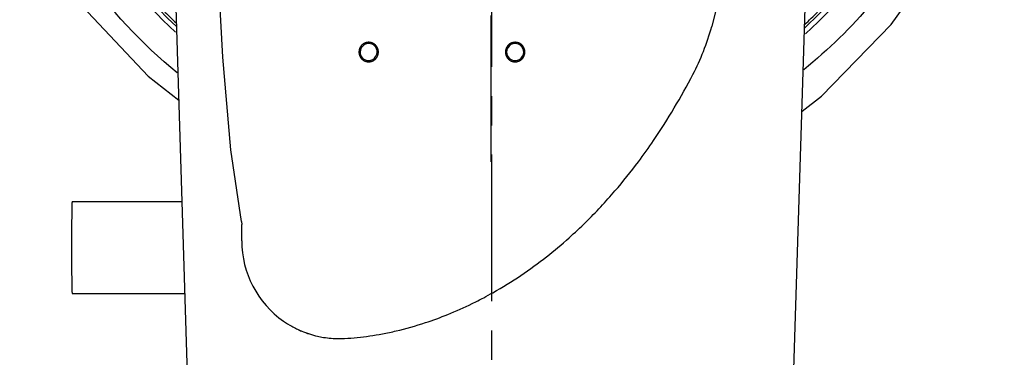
# Model space of a CAD drawing. Header units: millimetres. Extents: x 4086 to 10416, y 123 to 1549.
# Tile 111 of 256: x 7011 to 7062, y 918 to 935. Entities that reach past the tile are written whole.
import ezdxf

# ---------------------------------------------------------------- set-up
doc = ezdxf.new("R2010")
doc.units = ezdxf.units.MM
doc.linetypes.add('CENTER', pattern=[0.6, 0.375, -0.075, 0.075, -0.075])
for name, color, linetype in [('中心线', 7, 'Continuous'), ('外形图', 7, 'Continuous'), ('尺寸标注', 7, 'Continuous')]:
    doc.layers.add(name, color=color, linetype=linetype)
doc.styles.add('思源黑', font='SourceHanSansCN-Normal.ttf')
doc.dimstyles.new('尺寸标注_1_4比例中六', dxfattribs={"dimtxt": 10, "dimasz": 8, "dimexe": 2, "dimexo": 1.5, "dimgap": 1, "dimtad": 1, "dimdec": 1, "dimlfac": 4, "dimdsep": 46, "dimtxsty": '思源黑', "dimcen": 0.09, "dimadec": 0, "dimazin": 0, "dimtp": 0.01, "dimtm": 0.01, "dimtfac": 1, "dimtdec": 1, "dimtofl": 0, "dimtmove": 0, "dimatfit": 3, "dimfxl": 1, "dimtolj": 1, "dimarcsym": 0})

# ---------------------------------------------------------------- blocks, each defined once
blk = doc.blocks.new('*D638')
at = {"layer": 'Defpoints', "color": 0}
for p in [(7256.283, 979.882), (6993.033, 633.257), (6993.033, 567.419)]:
    blk.add_point(p, dxfattribs=at)
at = {"layer": '尺寸标注', "color": 0, "lineweight": -2}
for p, q in [((7256.283, 978.382), (7256.283, 565.419)), ((6993.033, 631.757), (6993.033, 565.419)), ((7248.283, 567.419), (7001.033, 567.419))]:
    blk.add_line(p, q, dxfattribs=at)
at = {"layer": '尺寸标注', "color": 0}
for points in [[(7001.033, 568.752), (7001.033, 566.085), (6993.033, 567.419)], [(7248.283, 566.085), (7248.283, 568.752), (7256.283, 567.419)]]:
    blk.add_solid(points, dxfattribs=at)
at = {"layer": '尺寸标注', "color": 0, "insert": (7124.658, 573.603), "char_height": 10, "attachment_point": 5, "style": '思源黑'}
blk.add_mtext('\\A1;1053', dxfattribs=at)
blk = doc.blocks.new('*D642')
at = {"layer": 'Defpoints', "color": 0}
for p in [(7068.772, 1016.257), (6856.27, 632.507), (6943.654, 632.507)]:
    blk.add_point(p, dxfattribs=at)
at = {"layer": '尺寸标注', "color": 0, "lineweight": -2}
for p, q in [((7067.272, 1016.257), (6854.27, 1016.257)), ((6856.27, 1008.257), (6856.27, 640.507)), ((6942.154, 632.507), (6854.27, 632.507))]:
    blk.add_line(p, q, dxfattribs=at)
at = {"layer": '尺寸标注', "color": 0}
for points in [[(6857.603, 1008.257), (6854.936, 1008.257), (6856.27, 1016.257)], [(6854.936, 640.507), (6857.603, 640.507), (6856.27, 632.507)]]:
    blk.add_solid(points, dxfattribs=at)
at = {"layer": '尺寸标注', "color": 0, "insert": (6850.085, 824.382), "char_height": 10, "attachment_point": 5, "rotation": 90, "style": '思源黑'}
blk.add_mtext('\\A1;1535', dxfattribs=at)

msp = doc.modelspace()

# ---------------------------------------------------------------- linework, layer by layer
at = {"layer": '中心线', "linetype": 'CENTER', "ltscale": 20}
msp.add_line((7035.501, 952.507), (7035.562, 757.501), dxfattribs=at)
at = {"layer": '外形图', "linetype": 'CENTER', "ltscale": 20}
msp.add_line((7035.501, 928.132), (7035.501, 1017.757), dxfattribs=at)
at = {"layer": '外形图', "color": 7, "linetype": 'Continuous'}
for p, q in [((7050.901, 914.511), (7051.749, 941.517)), ((7046.795, 935.078), (7046.79, 935.061)), ((7014.041, 926.107), (7019.66, 926.107)), ((7022.71, 925.083), (7022.726, 924.931)), ((7022.726, 924.092), (7022.726, 924.931)), ((7014.041, 921.407), (7019.804, 921.407)), ((7027.712, 919.092), (7027.99, 919.1))]:
    msp.add_line(p, q, dxfattribs=at)
for points in [[(7011.845, 965.898), (7010.255, 963.172), (7008.686, 959.354), (7007.861, 955.658), (7007.712, 951.977), (7008.259, 948.164), (7009.524, 944.265), (7011.494, 940.359), (7014.28, 936.389), (7017.94, 932.524), (7019.5, 931.299)], [(7021.761, 933.497), (7021.471, 938.821), (7021.24, 944.271)], [(7048.695, 943.495), (7048.228, 941.125), (7047.586, 938.203), (7046.795, 935.078)], [(7019.185, 941.571), (7020.015, 914.505), (7020.298, 886.388), (7019.918, 858.28), (7018.804, 830.051), (7016.892, 801.445)], [(7051.411, 930.739), (7052.416, 931.504), (7055.974, 935.167), (7059.126, 939.563)], [(7022.711, 925.082), (7022.158, 928.76), (7021.761, 933.497)]]:
    msp.add_lwpolyline(points, dxfattribs=at)
for centre, radius, start, end in [((7035.501, 952.507), 23.75, 312.5255, 179.9795), ((7035.501, 952.507), 23.75, 180.0205, 227.2488), ((7035.493, 952.498), 23.613, 224.9863, 226.9684), ((7035.51, 952.498), 23.612, 312.8039, 315.0081), ((7034.733, 938.406), 12.512, 338.3646, 344.4985), ((7029.223, 933.757), 0.438, 180.0056, 269.9944), ((7029.223, 933.757), 0.438, 0.0056, 89.9944), ((7036.723, 933.757), 0.438, 180.0056, 269.9944), ((7036.723, 933.757), 0.438, 0.0056, 89.9944), ((7034.727, 938.395), 12.515, 332.4802, 338.4191), ((7020.419, 945.059), 28.24, 319.3177, 323.2101), ((7022.013, 943.685), 26.136, 314.5251, 319.323), ((7023.112, 942.582), 24.578, 311.7703, 314.5009), ((7023.755, 941.859), 23.611, 308.1194, 311.7757), ((7027.723, 924.084), 4.997, 179.9109, 235.1794), ((7024.555, 940.838), 22.314, 303.9525, 308.122), ((7025.114, 940.008), 21.313, 299.4181, 303.9519), ((7025.666, 939.025), 20.185, 296.0283, 297.9046), ((7025.508, 939.323), 20.523, 297.9024, 299.3991), ((7025.953, 938.427), 19.522, 292.0305, 296.0394), ((7026.289, 937.6), 18.629, 288.2755, 292.027), ((7027.714, 924.079), 4.987, 235.2271, 240.8659), ((7027.706, 924.065), 4.972, 240.8661, 244.0786), ((7027.71, 924.073), 4.981, 244.0793, 245.0747), ((7026.62, 936.585), 17.562, 283.2083, 288.2903), ((7027.715, 924.084), 4.992, 245.0746, 245.6017), ((7027.739, 924.137), 5.051, 245.1233, 245.6101), ((7027.726, 924.109), 5.02, 245.609, 247.3763), ((7027.719, 924.092), 5.001, 245.6017, 246.0052), ((7027.721, 924.098), 5.008, 246.005, 247.3689), ((7027.713, 924.081), 4.989, 247.3805, 257.0617), ((7027.708, 924.069), 4.976, 247.3882, 257.101), ((7027.721, 924.119), 5.028, 257.0703, 260.6911), ((7027.717, 924.109), 5.018, 257.1057, 260.7263), ((7027.713, 924.088), 4.996, 260.7354, 269.9945), ((7027.712, 924.065), 4.973, 260.6947, 270.0149), ((7027.167, 933.648), 14.572, 273.2373, 278.3347), ((7026.999, 934.873), 15.808, 278.2929, 280.6774), ((7026.878, 935.513), 16.459, 280.6792, 283.1866)]:
    msp.add_arc(centre, radius, start, end, dxfattribs=at)
for points, knots in [([(7019.425, 932.692), (7017.599, 934.187), (7014.329, 937.684), (7010.995, 944.023), (7009.518, 951.052), (7010.213, 958.205), (7012.898, 964.853), (7017.222, 970.562), (7022.83, 975.005), (7027.199, 976.95), (7029.461, 977.627)], [0, 0, 0, 0, 1630.610447, 3261.100349, 4890.998189, 6520.64999, 8151.073824, 9781.949372, 11413.00015, 13044.024006, 13044.024006, 13044.024006, 13044.024006]), ([(7019.337, 934.772), (7017.569, 936.384), (7014.5, 940.165), (7011.793, 946.923), (7011.201, 954.185), (7012.785, 961.296), (7016.399, 967.622), (7021.723, 972.595), (7028.274, 975.773), (7033.088, 976.504), (7035.48, 976.507)], [0, 0, 0, 0, 1644.992621, 3289.987431, 4934.983933, 6579.97917, 8224.971708, 9869.961485, 11514.941398, 13159.957548, 13159.957548, 13159.957548, 13159.957548]), ([(7035.528, 976.507), (7037.925, 976.505), (7042.75, 975.772), (7049.312, 972.582), (7054.641, 967.591), (7058.251, 961.244), (7059.819, 954.114), (7059.202, 946.838), (7056.463, 940.076), (7053.37, 936.301), (7051.591, 934.694)], [0, 0, 0, 0, 1547.174864, 3094.317452, 4641.46912, 6188.62324, 7735.779807, 9282.93774, 10830.094333, 12377.248834, 12377.248834, 12377.248834, 12377.248834]), ([(7061.339, 949.383), (7060.742, 946.183), (7058.372, 939.955), (7054.024, 934.914), (7051.506, 932.851)], [0, 0, 0, 0, 1579.624976, 3159.515302, 3159.515302, 3159.515302, 3159.515302]), ([(7029.223, 934.257), (7029.215, 934.256), (7029.199, 934.255), (7029.178, 934.253), (7029.162, 934.251), (7029.152, 934.25), (7029.144, 934.249), (7029.138, 934.249), (7029.133, 934.248), (7029.129, 934.248), (7029.127, 934.248), (7029.126, 934.248), (7029.124, 934.247), (7029.122, 934.247), (7029.119, 934.246), (7029.114, 934.244), (7029.108, 934.242), (7029.1, 934.24), (7029.091, 934.237), (7029.079, 934.234), (7029.067, 934.23), (7029.058, 934.227), (7029.05, 934.225), (7029.044, 934.223), (7029.039, 934.221), (7029.036, 934.22), (7029.034, 934.22), (7029.032, 934.22), (7029.031, 934.219), (7029.029, 934.218), (7029.026, 934.216), (7029.022, 934.214), (7029.016, 934.211), (7029.009, 934.207), (7029, 934.202), (7028.989, 934.197), (7028.978, 934.191), (7028.969, 934.186), (7028.962, 934.182), (7028.957, 934.179), (7028.952, 934.177), (7028.949, 934.175), (7028.948, 934.174), (7028.946, 934.174), (7028.945, 934.173), (7028.943, 934.171), (7028.941, 934.169), (7028.937, 934.166), (7028.932, 934.162), (7028.925, 934.157), (7028.917, 934.15), (7028.908, 934.142), (7028.898, 934.134), (7028.89, 934.128), (7028.884, 934.123), (7028.879, 934.119), (7028.875, 934.115), (7028.872, 934.113), (7028.871, 934.112), (7028.869, 934.111), (7028.868, 934.11), (7028.867, 934.108), (7028.865, 934.105), (7028.862, 934.101), (7028.858, 934.097), (7028.853, 934.09), (7028.846, 934.082), (7028.838, 934.073), (7028.831, 934.064), (7028.824, 934.056), (7028.819, 934.049), (7028.815, 934.045), (7028.812, 934.041), (7028.81, 934.038), (7028.808, 934.036), (7028.807, 934.035), (7028.807, 934.034), (7028.806, 934.032), (7028.804, 934.029), (7028.802, 934.025), (7028.799, 934.019), (7028.795, 934.012), (7028.79, 934.003), (7028.784, 933.992), (7028.779, 933.982), (7028.774, 933.973), (7028.77, 933.965), (7028.767, 933.96), (7028.765, 933.956), (7028.763, 933.952), (7028.762, 933.951), (7028.761, 933.949), (7028.761, 933.948), (7028.76, 933.946), (7028.759, 933.942), (7028.758, 933.938), (7028.756, 933.932), (7028.754, 933.924), (7028.751, 933.914), (7028.747, 933.903), (7028.743, 933.891), (7028.74, 933.881), (7028.738, 933.873), (7028.736, 933.868), (7028.735, 933.863), (7028.734, 933.859), (7028.733, 933.857), (7028.733, 933.856), (7028.733, 933.854), (7028.732, 933.852), (7028.732, 933.849), (7028.731, 933.844), (7028.731, 933.837), (7028.73, 933.829), (7028.729, 933.819), (7028.728, 933.807), (7028.727, 933.794), (7028.726, 933.784), (7028.725, 933.776), (7028.724, 933.77), (7028.724, 933.764), (7028.723, 933.761), (7028.723, 933.759), (7028.723, 933.757), (7028.723, 933.756), (7028.723, 933.754), (7028.724, 933.75), (7028.724, 933.745), (7028.725, 933.739), (7028.725, 933.731), (7028.726, 933.721), (7028.728, 933.709), (7028.729, 933.696), (7028.73, 933.686), (7028.731, 933.678), (7028.731, 933.672), (7028.732, 933.667), (7028.732, 933.664), (7028.732, 933.662), (7028.732, 933.66), (7028.733, 933.659), (7028.733, 933.657), (7028.734, 933.653), (7028.736, 933.648), (7028.738, 933.643), (7028.74, 933.635), (7028.743, 933.625), (7028.746, 933.613), (7028.75, 933.602), (7028.753, 933.592), (7028.755, 933.584), (7028.757, 933.578), (7028.759, 933.573), (7028.76, 933.57), (7028.76, 933.568), (7028.761, 933.567), (7028.761, 933.565), (7028.762, 933.563), (7028.764, 933.56), (7028.766, 933.556), (7028.769, 933.55), (7028.773, 933.543), (7028.778, 933.534), (7028.783, 933.524), (7028.789, 933.513), (7028.794, 933.504), (7028.798, 933.497), (7028.801, 933.491), (7028.803, 933.487), (7028.805, 933.484), (7028.806, 933.482), (7028.806, 933.48), (7028.807, 933.479), (7028.809, 933.478), (7028.811, 933.475), (7028.814, 933.471), (7028.818, 933.466), (7028.823, 933.46), (7028.83, 933.452), (7028.838, 933.442), (7028.846, 933.432), (7028.852, 933.424), (7028.858, 933.418), (7028.861, 933.413), (7028.865, 933.409), (7028.867, 933.406), (7028.868, 933.405), (7028.869, 933.404), (7028.87, 933.403), (7028.872, 933.401), (7028.875, 933.399), (7028.879, 933.396), (7028.883, 933.392), (7028.89, 933.387), (7028.898, 933.38), (7028.907, 933.373), (7028.916, 933.365), (7028.924, 933.358), (7028.931, 933.353), (7028.935, 933.349), (7028.939, 933.346), (7028.942, 933.344), (7028.944, 933.343), (7028.945, 933.342), (7028.946, 933.341), (7028.948, 933.34), (7028.951, 933.338), (7028.955, 933.336), (7028.961, 933.333), (7028.968, 933.329), (7028.977, 933.324), (7028.988, 933.319), (7028.998, 933.313), (7029.007, 933.308), (7029.015, 933.304), (7029.02, 933.301), (7029.024, 933.299), (7029.028, 933.297), (7029.029, 933.296), (7029.031, 933.295), (7029.032, 933.295), (7029.034, 933.294), (7029.038, 933.293), (7029.042, 933.292), (7029.048, 933.29), (7029.056, 933.288), (7029.066, 933.285), (7029.077, 933.281), (7029.089, 933.278), (7029.099, 933.275), (7029.107, 933.272), (7029.112, 933.271), (7029.117, 933.269), (7029.121, 933.268), (7029.123, 933.267), (7029.124, 933.267), (7029.126, 933.267), (7029.128, 933.267), (7029.131, 933.266), (7029.136, 933.266), (7029.143, 933.265), (7029.151, 933.264), (7029.161, 933.263), (7029.178, 933.262), (7029.198, 933.26), (7029.215, 933.258), (7029.223, 933.257)], [0, 0, 0, 0, 4782.095784, 9564.191567, 11955.239459, 14346.287351, 15541.811297, 16737.335243, 17932.859189, 18530.621162, 18829.502148, 19128.383135, 19427.264121, 19726.145108, 20323.907081, 21519.431027, 22714.954973, 23910.478919, 26301.52681, 28692.574702, 31083.622594, 33474.670486, 34670.194432, 35865.718378, 37061.242324, 37659.004297, 37957.885283, 38256.76627, 38555.647256, 38854.528243, 39452.290216, 40647.814162, 41843.338108, 43038.862054, 45429.909945, 47820.957837, 50212.005729, 52603.053621, 53798.577567, 54994.101513, 56189.625459, 56787.387432, 57086.268418, 57385.149405, 57684.030391, 57982.911378, 58580.673351, 59776.197297, 60971.721242, 62167.245188, 64558.29308, 66949.340972, 69340.388864, 71731.436756, 72926.960702, 74122.484648, 75318.008594, 75915.770567, 76214.651553, 76513.53254, 76812.413526, 77111.294513, 77709.056486, 78904.580431, 80100.104377, 81295.628323, 83686.676215, 86077.724107, 88468.771999, 90859.819891, 92055.343837, 93250.867783, 94446.391729, 95044.153702, 95343.034688, 95641.915674, 95940.796661, 96239.677647, 96837.43962, 98032.963566, 99228.487512, 100424.011458, 102815.05935, 105206.107242, 107597.155134, 109988.203026, 111183.726972, 112379.250918, 113574.774863, 114172.536836, 114471.417823, 114770.298809, 115069.179796, 115368.060782, 115965.822755, 117161.346701, 118356.870647, 119552.394593, 121943.442485, 124334.490377, 126725.538269, 129116.586161, 130312.110107, 131507.634052, 132703.157998, 133300.919971, 133599.800958, 133898.681944, 134197.562931, 134496.443917, 135094.20589, 136289.729836, 137485.253782, 138680.777728, 141071.82562, 143462.873512, 145853.921404, 148244.969295, 149440.493241, 150636.017187, 151831.541133, 152429.303106, 152728.184093, 153027.065079, 153325.946066, 153624.827052, 154222.589025, 155418.112971, 156613.636917, 157809.160863, 160200.208755, 162591.256647, 164982.304539, 167373.35243, 168568.876376, 169764.400322, 170959.924268, 171557.686241, 171856.567228, 172155.448214, 172454.329201, 172753.210187, 173350.97216, 174546.496106, 175742.020052, 176937.543998, 179328.59189, 181719.639782, 184110.687673, 186501.735565, 187697.259511, 188892.783457, 190088.307403, 190686.069376, 190984.950363, 191283.831349, 191582.712335, 191881.593322, 192479.355295, 193674.879241, 194870.403187, 196065.927133, 198456.975025, 200848.022916, 203239.070808, 205630.1187, 206825.642646, 208021.166592, 209216.690538, 209814.452511, 210113.333497, 210412.214484, 210711.09547, 211009.976457, 211607.73843, 212803.262376, 213998.786322, 215194.310268, 217585.358159, 219976.406051, 222367.453943, 224758.501835, 225954.025781, 227149.549727, 228345.073673, 228942.835646, 229241.716632, 229540.597619, 229839.478605, 230138.359592, 230736.121565, 231931.645511, 233127.169457, 234322.693403, 236713.741294, 239104.789186, 241495.837078, 243886.88497, 245082.408916, 246277.932862, 247473.456808, 248071.218781, 248370.099767, 248668.980754, 248967.86174, 249266.742727, 249864.5047, 251060.028646, 252255.552591, 253451.076537, 255842.124429, 258233.172321, 260624.220213, 263015.268105, 264210.792051, 265406.315997, 266601.839943, 267199.601916, 267498.482902, 267797.363889, 268096.244875, 268395.125862, 268992.887835, 270188.41178, 271383.935726, 272579.459672, 274970.507564, 277361.555456, 279752.603348, 282143.65124, 283339.175186, 284534.699132, 285730.223078, 286327.985051, 286626.866037, 286925.747023, 287224.62801, 287523.508996, 288121.270969, 289316.794915, 290512.318861, 291707.842807, 294098.890699, 296489.938591, 301272.034375, 306054.130158, 306054.130158, 306054.130158, 306054.130158]), ([(7029.223, 933.257), (7029.231, 933.258), (7029.247, 933.26), (7029.267, 933.262), (7029.284, 933.263), (7029.294, 933.264), (7029.302, 933.265), (7029.308, 933.265), (7029.313, 933.266), (7029.316, 933.266), (7029.318, 933.267), (7029.32, 933.267), (7029.321, 933.267), (7029.323, 933.268), (7029.327, 933.269), (7029.332, 933.27), (7029.337, 933.272), (7029.345, 933.274), (7029.355, 933.277), (7029.367, 933.281), (7029.378, 933.284), (7029.388, 933.287), (7029.396, 933.29), (7029.402, 933.291), (7029.407, 933.293), (7029.41, 933.294), (7029.412, 933.294), (7029.413, 933.295), (7029.415, 933.296), (7029.417, 933.297), (7029.42, 933.298), (7029.424, 933.301), (7029.43, 933.303), (7029.437, 933.307), (7029.446, 933.312), (7029.456, 933.318), (7029.467, 933.324), (7029.476, 933.328), (7029.483, 933.332), (7029.489, 933.335), (7029.493, 933.337), (7029.496, 933.339), (7029.498, 933.34), (7029.5, 933.341), (7029.501, 933.342), (7029.502, 933.343), (7029.505, 933.345), (7029.509, 933.349), (7029.514, 933.352), (7029.52, 933.358), (7029.528, 933.364), (7029.538, 933.372), (7029.548, 933.38), (7029.556, 933.387), (7029.562, 933.392), (7029.567, 933.396), (7029.571, 933.399), (7029.574, 933.401), (7029.575, 933.403), (7029.576, 933.404), (7029.577, 933.405), (7029.579, 933.406), (7029.581, 933.409), (7029.584, 933.413), (7029.588, 933.418), (7029.593, 933.424), (7029.6, 933.432), (7029.607, 933.441), (7029.615, 933.451), (7029.622, 933.459), (7029.627, 933.465), (7029.631, 933.47), (7029.634, 933.474), (7029.636, 933.476), (7029.637, 933.478), (7029.638, 933.479), (7029.639, 933.48), (7029.64, 933.482), (7029.642, 933.485), (7029.644, 933.49), (7029.647, 933.495), (7029.651, 933.502), (7029.656, 933.511), (7029.661, 933.522), (7029.667, 933.533), (7029.672, 933.542), (7029.676, 933.549), (7029.679, 933.554), (7029.681, 933.559), (7029.683, 933.562), (7029.684, 933.564), (7029.685, 933.565), (7029.685, 933.566), (7029.686, 933.568), (7029.687, 933.572), (7029.688, 933.577), (7029.69, 933.583), (7029.692, 933.59), (7029.695, 933.6), (7029.699, 933.612), (7029.702, 933.623), (7029.705, 933.633), (7029.708, 933.641), (7029.709, 933.647), (7029.711, 933.652), (7029.712, 933.655), (7029.713, 933.657), (7029.713, 933.658), (7029.713, 933.66), (7029.713, 933.662), (7029.714, 933.666), (7029.714, 933.671), (7029.715, 933.677), (7029.716, 933.685), (7029.717, 933.695), (7029.718, 933.708), (7029.719, 933.72), (7029.72, 933.73), (7029.721, 933.739), (7029.722, 933.745), (7029.722, 933.75), (7029.723, 933.754), (7029.723, 933.756), (7029.723, 933.757), (7029.723, 933.759), (7029.723, 933.761), (7029.722, 933.764), (7029.722, 933.769), (7029.721, 933.775), (7029.72, 933.783), (7029.719, 933.794), (7029.718, 933.806), (7029.717, 933.818), (7029.716, 933.828), (7029.715, 933.836), (7029.715, 933.842), (7029.714, 933.847), (7029.714, 933.851), (7029.713, 933.853), (7029.713, 933.854), (7029.713, 933.856), (7029.712, 933.858), (7029.711, 933.861), (7029.71, 933.866), (7029.708, 933.872), (7029.706, 933.88), (7029.703, 933.889), (7029.699, 933.901), (7029.696, 933.913), (7029.693, 933.922), (7029.69, 933.93), (7029.689, 933.936), (7029.687, 933.941), (7029.686, 933.944), (7029.686, 933.946), (7029.685, 933.948), (7029.684, 933.949), (7029.683, 933.951), (7029.682, 933.954), (7029.679, 933.958), (7029.677, 933.964), (7029.673, 933.971), (7029.668, 933.98), (7029.662, 933.991), (7029.656, 934.002), (7029.652, 934.011), (7029.648, 934.018), (7029.645, 934.023), (7029.643, 934.028), (7029.641, 934.031), (7029.64, 934.032), (7029.639, 934.034), (7029.638, 934.035), (7029.637, 934.037), (7029.635, 934.039), (7029.631, 934.043), (7029.628, 934.048), (7029.622, 934.055), (7029.616, 934.063), (7029.608, 934.072), (7029.6, 934.082), (7029.593, 934.09), (7029.588, 934.096), (7029.584, 934.101), (7029.581, 934.105), (7029.579, 934.108), (7029.577, 934.109), (7029.576, 934.111), (7029.575, 934.112), (7029.574, 934.113), (7029.571, 934.115), (7029.567, 934.118), (7029.562, 934.122), (7029.556, 934.127), (7029.548, 934.134), (7029.539, 934.142), (7029.529, 934.149), (7029.521, 934.156), (7029.515, 934.161), (7029.51, 934.165), (7029.507, 934.168), (7029.504, 934.17), (7029.502, 934.172), (7029.501, 934.173), (7029.5, 934.173), (7029.498, 934.174), (7029.495, 934.176), (7029.49, 934.178), (7029.485, 934.181), (7029.478, 934.185), (7029.469, 934.19), (7029.458, 934.196), (7029.447, 934.201), (7029.438, 934.206), (7029.431, 934.21), (7029.426, 934.213), (7029.421, 934.215), (7029.418, 934.217), (7029.416, 934.218), (7029.415, 934.219), (7029.414, 934.219), (7029.412, 934.22), (7029.408, 934.221), (7029.403, 934.222), (7029.398, 934.224), (7029.39, 934.226), (7029.38, 934.229), (7029.368, 934.233), (7029.357, 934.237), (7029.347, 934.24), (7029.339, 934.242), (7029.333, 934.244), (7029.328, 934.245), (7029.325, 934.246), (7029.323, 934.247), (7029.322, 934.247), (7029.32, 934.247), (7029.318, 934.248), (7029.314, 934.248), (7029.309, 934.249), (7029.303, 934.249), (7029.295, 934.25), (7029.285, 934.251), (7029.268, 934.253), (7029.248, 934.255), (7029.231, 934.256), (7029.223, 934.257)], [0, 0, 0, 0, 4760.080972, 9520.161944, 11900.20243, 14280.242916, 15470.263159, 16660.283402, 17850.303645, 18445.313766, 18742.818827, 19040.323888, 19337.828948, 19635.334009, 20230.344131, 21420.364373, 22610.384616, 23800.404859, 26180.445345, 28560.485831, 30940.526317, 33320.566803, 34510.587046, 35700.607289, 36890.627532, 37485.637654, 37783.142714, 38080.647775, 38378.152836, 38675.657897, 39270.668018, 40460.688261, 41650.708504, 42840.728747, 45220.769233, 47600.809719, 49980.850205, 52360.890691, 53550.910934, 54740.931177, 55930.95142, 56525.961541, 56823.466602, 57120.971663, 57418.476723, 57715.981784, 58310.991906, 59501.012149, 60691.032392, 61881.052634, 64261.09312, 66641.133606, 69021.174092, 71401.214578, 72591.234821, 73781.255064, 74971.275307, 75566.285429, 75863.790489, 76161.29555, 76458.800611, 76756.305672, 77351.315793, 78541.336036, 79731.356279, 80921.376522, 83301.417008, 85681.457494, 88061.49798, 90441.538466, 91631.558709, 92821.578952, 94011.599195, 94606.609316, 94904.114377, 95201.619438, 95499.124498, 95796.629559, 96391.639681, 97581.659924, 98771.680167, 99961.70041, 102341.740896, 104721.781381, 107101.821867, 109481.862353, 110671.882596, 111861.902839, 113051.923082, 113646.933204, 113944.438264, 114241.943325, 114539.448386, 114836.953447, 115431.963568, 116621.983811, 117812.004054, 119002.024297, 121382.064783, 123762.105269, 126142.145755, 128522.186241, 129712.206484, 130902.226727, 132092.24697, 132687.257091, 132984.762152, 133282.267213, 133579.772273, 133877.277334, 134472.287456, 135662.307699, 136852.327942, 138042.348185, 140422.388671, 142802.429157, 145182.469642, 147562.510128, 148752.530371, 149942.550614, 151132.570857, 151727.580979, 152025.08604, 152322.5911, 152620.096161, 152917.601222, 153512.611343, 154702.631586, 155892.651829, 157082.672072, 159462.712558, 161842.753044, 164222.79353, 166602.834016, 167792.854259, 168982.874502, 170172.894745, 170767.904866, 171065.409927, 171362.914988, 171660.420049, 171957.925109, 172552.935231, 173742.955474, 174932.975717, 176122.99596, 178503.036446, 180883.076932, 183263.117418, 185643.157903, 186833.178146, 188023.198389, 189213.218632, 189808.228754, 190105.733815, 190403.238875, 190700.743936, 190998.248997, 191593.259118, 192783.279361, 193973.299604, 195163.319847, 197543.360333, 199923.400819, 202303.441305, 204683.481791, 205873.502034, 207063.522277, 208253.54252, 208848.552641, 209146.057702, 209443.562763, 209741.067824, 210038.572884, 210633.583006, 211823.603249, 213013.623492, 214203.643735, 216583.684221, 218963.724707, 221343.765193, 223723.805679, 224913.825922, 226103.846164, 227293.866407, 227888.876529, 228186.38159, 228483.88665, 228781.391711, 229078.896772, 229673.906893, 230863.927136, 232053.947379, 233243.967622, 235624.008108, 238004.048594, 240384.08908, 242764.129566, 243954.149809, 245144.170052, 246334.190295, 246929.200416, 247226.705477, 247524.210538, 247821.715599, 248119.220659, 248714.230781, 249904.251024, 251094.271267, 252284.29151, 254664.331996, 257044.372482, 259424.412968, 261804.453454, 262994.473697, 264184.49394, 265374.514183, 265969.524304, 266267.029365, 266564.534426, 266862.039486, 267159.544547, 267754.554668, 268944.574911, 270134.595154, 271324.615397, 273704.655883, 276084.696369, 278464.736855, 280844.777341, 282034.797584, 283224.817827, 284414.83807, 285009.848192, 285307.353252, 285604.858313, 285902.363374, 286199.868435, 286794.878556, 287984.898799, 289174.919042, 290364.939285, 292744.979771, 295125.020257, 299885.101229, 304645.182201, 304645.182201, 304645.182201, 304645.182201]), ([(7036.723, 934.257), (7036.715, 934.256), (7036.699, 934.255), (7036.678, 934.253), (7036.662, 934.251), (7036.652, 934.25), (7036.644, 934.249), (7036.638, 934.249), (7036.633, 934.248), (7036.629, 934.248), (7036.627, 934.248), (7036.626, 934.248), (7036.624, 934.247), (7036.622, 934.247), (7036.619, 934.246), (7036.614, 934.244), (7036.608, 934.242), (7036.6, 934.24), (7036.591, 934.237), (7036.579, 934.234), (7036.567, 934.23), (7036.558, 934.227), (7036.55, 934.225), (7036.544, 934.223), (7036.539, 934.221), (7036.536, 934.22), (7036.534, 934.22), (7036.532, 934.22), (7036.531, 934.219), (7036.529, 934.218), (7036.526, 934.216), (7036.522, 934.214), (7036.516, 934.211), (7036.509, 934.207), (7036.5, 934.202), (7036.489, 934.197), (7036.478, 934.191), (7036.469, 934.186), (7036.462, 934.182), (7036.457, 934.179), (7036.452, 934.177), (7036.449, 934.175), (7036.448, 934.174), (7036.446, 934.174), (7036.445, 934.173), (7036.443, 934.171), (7036.441, 934.169), (7036.437, 934.166), (7036.432, 934.162), (7036.425, 934.157), (7036.417, 934.15), (7036.408, 934.142), (7036.398, 934.134), (7036.39, 934.128), (7036.384, 934.123), (7036.379, 934.119), (7036.375, 934.115), (7036.372, 934.113), (7036.371, 934.112), (7036.369, 934.111), (7036.368, 934.11), (7036.367, 934.108), (7036.365, 934.105), (7036.362, 934.101), (7036.358, 934.097), (7036.353, 934.09), (7036.346, 934.082), (7036.338, 934.073), (7036.331, 934.064), (7036.324, 934.056), (7036.319, 934.049), (7036.315, 934.045), (7036.312, 934.041), (7036.31, 934.038), (7036.308, 934.036), (7036.307, 934.035), (7036.307, 934.034), (7036.306, 934.032), (7036.304, 934.029), (7036.302, 934.025), (7036.299, 934.019), (7036.295, 934.012), (7036.29, 934.003), (7036.284, 933.992), (7036.279, 933.982), (7036.274, 933.973), (7036.27, 933.965), (7036.267, 933.96), (7036.265, 933.956), (7036.263, 933.952), (7036.262, 933.951), (7036.261, 933.949), (7036.261, 933.948), (7036.26, 933.946), (7036.259, 933.942), (7036.258, 933.938), (7036.256, 933.932), (7036.254, 933.924), (7036.251, 933.914), (7036.247, 933.903), (7036.243, 933.891), (7036.24, 933.881), (7036.238, 933.873), (7036.236, 933.868), (7036.235, 933.863), (7036.234, 933.859), (7036.233, 933.857), (7036.233, 933.856), (7036.233, 933.854), (7036.232, 933.852), (7036.232, 933.849), (7036.231, 933.844), (7036.231, 933.837), (7036.23, 933.829), (7036.229, 933.819), (7036.228, 933.807), (7036.227, 933.794), (7036.226, 933.784), (7036.225, 933.776), (7036.224, 933.77), (7036.224, 933.764), (7036.223, 933.761), (7036.223, 933.759), (7036.223, 933.757), (7036.223, 933.756), (7036.223, 933.754), (7036.224, 933.75), (7036.224, 933.745), (7036.225, 933.739), (7036.225, 933.731), (7036.226, 933.721), (7036.228, 933.709), (7036.229, 933.696), (7036.23, 933.686), (7036.231, 933.678), (7036.231, 933.672), (7036.232, 933.667), (7036.232, 933.664), (7036.232, 933.662), (7036.232, 933.66), (7036.233, 933.659), (7036.233, 933.657), (7036.234, 933.653), (7036.236, 933.648), (7036.238, 933.643), (7036.24, 933.635), (7036.243, 933.625), (7036.246, 933.613), (7036.25, 933.602), (7036.253, 933.592), (7036.255, 933.584), (7036.257, 933.578), (7036.259, 933.573), (7036.26, 933.57), (7036.26, 933.568), (7036.26, 933.567), (7036.261, 933.565), (7036.262, 933.563), (7036.264, 933.56), (7036.266, 933.556), (7036.269, 933.55), (7036.273, 933.543), (7036.278, 933.534), (7036.283, 933.524), (7036.289, 933.513), (7036.294, 933.504), (7036.298, 933.497), (7036.301, 933.491), (7036.303, 933.487), (7036.305, 933.484), (7036.306, 933.482), (7036.306, 933.48), (7036.307, 933.479), (7036.309, 933.478), (7036.311, 933.475), (7036.314, 933.471), (7036.318, 933.466), (7036.323, 933.46), (7036.33, 933.452), (7036.338, 933.442), (7036.346, 933.432), (7036.352, 933.424), (7036.358, 933.418), (7036.361, 933.413), (7036.365, 933.409), (7036.367, 933.406), (7036.368, 933.405), (7036.369, 933.404), (7036.37, 933.403), (7036.372, 933.401), (7036.375, 933.399), (7036.379, 933.396), (7036.383, 933.392), (7036.39, 933.387), (7036.398, 933.38), (7036.407, 933.373), (7036.416, 933.365), (7036.424, 933.358), (7036.431, 933.353), (7036.435, 933.349), (7036.439, 933.346), (7036.442, 933.344), (7036.444, 933.343), (7036.445, 933.342), (7036.446, 933.341), (7036.448, 933.34), (7036.451, 933.338), (7036.455, 933.336), (7036.461, 933.333), (7036.468, 933.329), (7036.477, 933.324), (7036.488, 933.319), (7036.498, 933.313), (7036.507, 933.308), (7036.515, 933.304), (7036.52, 933.301), (7036.524, 933.299), (7036.528, 933.297), (7036.529, 933.296), (7036.531, 933.295), (7036.532, 933.295), (7036.534, 933.294), (7036.538, 933.293), (7036.542, 933.292), (7036.548, 933.29), (7036.556, 933.288), (7036.566, 933.285), (7036.577, 933.281), (7036.589, 933.278), (7036.599, 933.275), (7036.607, 933.272), (7036.612, 933.271), (7036.617, 933.269), (7036.621, 933.268), (7036.623, 933.267), (7036.624, 933.267), (7036.626, 933.267), (7036.628, 933.267), (7036.631, 933.266), (7036.636, 933.266), (7036.643, 933.265), (7036.651, 933.264), (7036.661, 933.263), (7036.678, 933.262), (7036.698, 933.26), (7036.715, 933.258), (7036.723, 933.257)], [0, 0, 0, 0, 4674.216566, 9348.433131, 11685.541414, 14022.649697, 15191.203839, 16359.75798, 17528.312122, 18112.589192, 18404.727728, 18696.866263, 18989.004798, 19281.143334, 19865.420404, 21033.974546, 22202.528687, 23371.082829, 25708.191112, 28045.299394, 30382.407677, 32719.51596, 33888.070102, 35056.624243, 36225.178384, 36809.455455, 37101.593991, 37393.732526, 37685.871061, 37978.009597, 38562.286667, 39730.840809, 40899.39495, 42067.949092, 44405.057375, 46742.165657, 49079.27394, 51416.382223, 52584.936365, 53753.490506, 54922.044647, 55506.321718, 55798.460254, 56090.598789, 56382.737324, 56674.87586, 57259.15293, 58427.707072, 59596.261213, 60764.815355, 63101.923637, 65439.03192, 67776.140203, 70113.248486, 71281.802628, 72450.356769, 73618.91091, 74203.187981, 74495.326516, 74787.465052, 75079.603587, 75371.742123, 75956.019193, 77124.573335, 78293.127476, 79461.681618, 81798.7899, 84135.898183, 86473.006466, 88810.114749, 89978.66889, 91147.223032, 92315.777173, 92900.054244, 93192.192779, 93484.331315, 93776.46985, 94068.608386, 94652.885456, 95821.439598, 96989.993739, 98158.547881, 100495.656163, 102832.764446, 105169.872729, 107506.981012, 108675.535153, 109844.089295, 111012.643436, 111596.920507, 111889.059042, 112181.197578, 112473.336113, 112765.474648, 113349.751719, 114518.305861, 115686.860002, 116855.414143, 119192.522426, 121529.630709, 123866.738992, 126203.847275, 127372.401416, 128540.955558, 129709.509699, 130293.78677, 130585.925305, 130878.063841, 131170.202376, 131462.340911, 132046.617982, 133215.172124, 134383.726265, 135552.280406, 137889.388689, 140226.496972, 142563.605255, 144900.713538, 146069.267679, 147237.821821, 148406.375962, 148990.653033, 149282.791568, 149574.930104, 149867.068639, 150159.207174, 150743.484245, 151912.038387, 153080.592528, 154249.146669, 156586.254952, 158923.363235, 161260.471518, 163597.579801, 164766.133942, 165934.688084, 167103.242225, 167687.519296, 167979.657831, 168271.796367, 168563.934902, 168856.073437, 169440.350508, 170608.904649, 171777.458791, 172946.012932, 175283.121215, 177620.229498, 179957.337781, 182294.446064, 183463.000205, 184631.554347, 185800.108488, 186384.385559, 186676.524094, 186968.66263, 187260.801165, 187552.9397, 188137.216771, 189305.770912, 190474.325054, 191642.879195, 193979.987478, 196317.095761, 198654.204044, 200991.312327, 202159.866468, 203328.42061, 204496.974751, 205081.251822, 205373.390357, 205665.528893, 205957.667428, 206249.805963, 206834.083034, 208002.637175, 209171.191317, 210339.745458, 212676.853741, 215013.962024, 217351.070307, 219688.17859, 220856.732731, 222025.286873, 223193.841014, 223778.118085, 224070.25662, 224362.395155, 224654.533691, 224946.672226, 225530.949297, 226699.503438, 227868.05758, 229036.611721, 231373.720004, 233710.828287, 236047.93657, 238385.044853, 239553.598994, 240722.153136, 241890.707277, 242474.984348, 242767.122883, 243059.261418, 243351.399954, 243643.538489, 244227.81556, 245396.369701, 246564.923843, 247733.477984, 250070.586267, 252407.69455, 254744.802833, 257081.911116, 258250.465257, 259419.019399, 260587.57354, 261171.850611, 261463.989146, 261756.127681, 262048.266217, 262340.404752, 262924.681823, 264093.235964, 265261.790106, 266430.344247, 268767.45253, 271104.560813, 273441.669096, 275778.777379, 276947.33152, 278115.885661, 279284.439803, 279868.716874, 280160.855409, 280452.993944, 280745.13248, 281037.271015, 281621.548086, 282790.102227, 283958.656369, 285127.21051, 287464.318793, 289801.427076, 294475.643642, 299149.860207, 299149.860207, 299149.860207, 299149.860207]), ([(7036.723, 933.257), (7036.731, 933.258), (7036.747, 933.26), (7036.767, 933.262), (7036.784, 933.263), (7036.794, 933.264), (7036.802, 933.265), (7036.808, 933.265), (7036.813, 933.266), (7036.816, 933.266), (7036.818, 933.267), (7036.82, 933.267), (7036.821, 933.267), (7036.823, 933.268), (7036.827, 933.269), (7036.832, 933.27), (7036.837, 933.272), (7036.845, 933.274), (7036.855, 933.277), (7036.867, 933.281), (7036.878, 933.284), (7036.888, 933.287), (7036.896, 933.29), (7036.902, 933.291), (7036.907, 933.293), (7036.91, 933.294), (7036.912, 933.294), (7036.913, 933.295), (7036.915, 933.296), (7036.917, 933.297), (7036.92, 933.298), (7036.924, 933.301), (7036.93, 933.303), (7036.937, 933.307), (7036.946, 933.312), (7036.956, 933.318), (7036.967, 933.324), (7036.976, 933.328), (7036.983, 933.332), (7036.989, 933.335), (7036.993, 933.337), (7036.996, 933.339), (7036.998, 933.34), (7037, 933.341), (7037.001, 933.342), (7037.002, 933.343), (7037.005, 933.345), (7037.009, 933.349), (7037.014, 933.352), (7037.02, 933.358), (7037.028, 933.364), (7037.038, 933.372), (7037.048, 933.38), (7037.056, 933.387), (7037.062, 933.392), (7037.067, 933.396), (7037.071, 933.399), (7037.074, 933.401), (7037.075, 933.403), (7037.076, 933.404), (7037.077, 933.405), (7037.079, 933.406), (7037.081, 933.409), (7037.084, 933.413), (7037.088, 933.418), (7037.093, 933.424), (7037.1, 933.432), (7037.107, 933.441), (7037.115, 933.451), (7037.122, 933.459), (7037.127, 933.465), (7037.131, 933.47), (7037.134, 933.474), (7037.136, 933.476), (7037.137, 933.478), (7037.138, 933.479), (7037.139, 933.48), (7037.14, 933.482), (7037.142, 933.485), (7037.144, 933.49), (7037.147, 933.495), (7037.151, 933.502), (7037.156, 933.511), (7037.161, 933.522), (7037.167, 933.533), (7037.172, 933.542), (7037.176, 933.549), (7037.179, 933.554), (7037.181, 933.559), (7037.183, 933.562), (7037.184, 933.564), (7037.185, 933.565), (7037.185, 933.566), (7037.186, 933.568), (7037.187, 933.572), (7037.188, 933.577), (7037.19, 933.583), (7037.192, 933.59), (7037.195, 933.6), (7037.199, 933.612), (7037.202, 933.623), (7037.205, 933.633), (7037.208, 933.641), (7037.209, 933.647), (7037.211, 933.652), (7037.212, 933.655), (7037.213, 933.657), (7037.213, 933.658), (7037.213, 933.66), (7037.213, 933.662), (7037.214, 933.666), (7037.214, 933.671), (7037.215, 933.677), (7037.216, 933.685), (7037.217, 933.695), (7037.218, 933.708), (7037.219, 933.72), (7037.22, 933.73), (7037.221, 933.739), (7037.222, 933.745), (7037.222, 933.75), (7037.223, 933.754), (7037.223, 933.756), (7037.223, 933.757), (7037.223, 933.759), (7037.223, 933.761), (7037.222, 933.764), (7037.222, 933.769), (7037.221, 933.775), (7037.22, 933.783), (7037.219, 933.794), (7037.218, 933.806), (7037.217, 933.818), (7037.216, 933.828), (7037.215, 933.836), (7037.215, 933.842), (7037.214, 933.847), (7037.214, 933.851), (7037.213, 933.853), (7037.213, 933.854), (7037.213, 933.856), (7037.212, 933.858), (7037.211, 933.861), (7037.21, 933.866), (7037.208, 933.872), (7037.206, 933.88), (7037.203, 933.889), (7037.199, 933.901), (7037.196, 933.913), (7037.193, 933.922), (7037.19, 933.93), (7037.189, 933.936), (7037.187, 933.941), (7037.186, 933.944), (7037.186, 933.946), (7037.185, 933.948), (7037.184, 933.949), (7037.183, 933.951), (7037.182, 933.954), (7037.179, 933.958), (7037.177, 933.964), (7037.173, 933.971), (7037.168, 933.98), (7037.162, 933.991), (7037.156, 934.002), (7037.152, 934.011), (7037.148, 934.018), (7037.145, 934.023), (7037.143, 934.028), (7037.141, 934.031), (7037.14, 934.032), (7037.139, 934.034), (7037.138, 934.035), (7037.137, 934.037), (7037.135, 934.039), (7037.131, 934.043), (7037.128, 934.048), (7037.122, 934.055), (7037.116, 934.063), (7037.108, 934.072), (7037.1, 934.082), (7037.093, 934.09), (7037.088, 934.096), (7037.084, 934.101), (7037.081, 934.105), (7037.079, 934.108), (7037.077, 934.109), (7037.076, 934.111), (7037.075, 934.112), (7037.074, 934.113), (7037.071, 934.115), (7037.067, 934.118), (7037.062, 934.122), (7037.056, 934.127), (7037.048, 934.134), (7037.039, 934.142), (7037.029, 934.149), (7037.021, 934.156), (7037.015, 934.161), (7037.01, 934.165), (7037.006, 934.168), (7037.004, 934.17), (7037.002, 934.172), (7037.001, 934.173), (7037, 934.173), (7036.998, 934.174), (7036.995, 934.176), (7036.99, 934.178), (7036.985, 934.181), (7036.978, 934.185), (7036.969, 934.19), (7036.958, 934.196), (7036.947, 934.201), (7036.938, 934.206), (7036.931, 934.21), (7036.926, 934.213), (7036.921, 934.215), (7036.918, 934.217), (7036.916, 934.218), (7036.915, 934.219), (7036.914, 934.219), (7036.912, 934.22), (7036.908, 934.221), (7036.903, 934.222), (7036.897, 934.224), (7036.89, 934.226), (7036.88, 934.229), (7036.868, 934.233), (7036.857, 934.237), (7036.847, 934.24), (7036.839, 934.242), (7036.833, 934.244), (7036.828, 934.245), (7036.825, 934.246), (7036.823, 934.247), (7036.822, 934.247), (7036.82, 934.247), (7036.818, 934.248), (7036.814, 934.248), (7036.809, 934.249), (7036.803, 934.249), (7036.795, 934.25), (7036.785, 934.251), (7036.768, 934.253), (7036.748, 934.255), (7036.731, 934.256), (7036.723, 934.257)], [0, 0, 0, 0, 4653.600201, 9307.200403, 11634.000504, 13960.800604, 15124.200655, 16287.600705, 17451.000756, 18032.700781, 18323.550793, 18614.400806, 18905.250819, 19196.100831, 19777.800856, 20941.200907, 22104.600957, 23268.001007, 25594.801108, 27921.601209, 30248.40131, 32575.20141, 33738.601461, 34902.001511, 36065.401561, 36647.101587, 36937.951599, 37228.801612, 37519.651624, 37810.501637, 38392.201662, 39555.601713, 40719.001763, 41882.401813, 44209.201914, 46536.002015, 48862.802116, 51189.602216, 52353.002267, 53516.402317, 54679.802367, 55261.502393, 55552.352405, 55843.202418, 56134.05243, 56424.902443, 57006.602468, 58170.002519, 59333.402569, 60496.802619, 62823.60272, 65150.402821, 67477.202921, 69804.003022, 70967.403073, 72130.803123, 73294.203173, 73875.903199, 74166.753211, 74457.603224, 74748.453236, 75039.303249, 75621.003274, 76784.403324, 77947.803375, 79111.203425, 81438.003526, 83764.803627, 86091.603727, 88418.403828, 89581.803879, 90745.203929, 91908.603979, 92490.304004, 92781.154017, 93072.00403, 93362.854042, 93653.704055, 94235.40408, 95398.80413, 96562.204181, 97725.604231, 100052.404332, 102379.204433, 104706.004533, 107032.804634, 108196.204684, 109359.604735, 110523.004785, 111104.70481, 111395.554823, 111686.404836, 111977.254848, 112268.104861, 112849.804886, 114013.204936, 115176.604987, 116340.005037, 118666.805138, 120993.605239, 123320.405339, 125647.20544, 126810.60549, 127974.005541, 129137.405591, 129719.105616, 130009.955629, 130300.805641, 130591.655654, 130882.505667, 131464.205692, 132627.605742, 133791.005793, 134954.405843, 137281.205944, 139608.006044, 141934.806145, 144261.606246, 145425.006296, 146588.406347, 147751.806397, 148333.506422, 148624.356435, 148915.206447, 149206.05646, 149496.906473, 150078.606498, 151242.006548, 152405.406599, 153568.806649, 155895.60675, 158222.40685, 160549.206951, 162876.007052, 164039.407102, 165202.807153, 166366.207203, 166947.907228, 167238.757241, 167529.607253, 167820.457266, 168111.307278, 168693.007304, 169856.407354, 171019.807404, 172183.207455, 174510.007556, 176836.807656, 179163.607757, 181490.407858, 182653.807908, 183817.207958, 184980.608009, 185562.308034, 185853.158047, 186144.008059, 186434.858072, 186725.708084, 187307.40811, 188470.80816, 189634.20821, 190797.608261, 193124.408361, 195451.208462, 197778.008563, 200104.808664, 201268.208714, 202431.608764, 203595.008815, 204176.70884, 204467.558853, 204758.408865, 205049.258878, 205340.10889, 205921.808916, 207085.208966, 208248.609016, 209412.009067, 211738.809167, 214065.609268, 216392.409369, 218719.20947, 219882.60952, 221046.00957, 222209.409621, 222791.109646, 223081.959658, 223372.809671, 223663.659684, 223954.509696, 224536.209721, 225699.609772, 226863.009822, 228026.409873, 230353.209973, 232680.010074, 235006.810175, 237333.610276, 238497.010326, 239660.410376, 240823.810427, 241405.510452, 241696.360464, 241987.210477, 242278.06049, 242568.910502, 243150.610527, 244314.010578, 245477.410628, 246640.810678, 248967.610779, 251294.41088, 253621.210981, 255948.011081, 257111.411132, 258274.811182, 259438.211233, 260019.911258, 260310.76127, 260601.611283, 260892.461296, 261183.311308, 261765.011333, 262928.411384, 264091.811434, 265255.211484, 267582.011585, 269908.811686, 272235.611787, 274562.411887, 275725.811938, 276889.211988, 278052.612038, 278634.312064, 278925.162076, 279216.012089, 279506.862101, 279797.712114, 280379.412139, 281542.81219, 282706.21224, 283869.61229, 286196.412391, 288523.212492, 293176.812693, 297830.412895, 297830.412895, 297830.412895, 297830.412895]), ([(7043.034, 928.147), (7043.302, 928.504), (7044.322, 929.934), (7045.22, 931.451), (7045.825, 932.613)], [0, 0, 0, 0, 759.935545, 2990.813863, 2990.813863, 2990.813863, 2990.813863]), ([(7014.041, 926.107), (7014.037, 926.107), (7014.039, 926.084), (7014.032, 926.058), (7014.031, 925.997), (7014.026, 925.883), (7014.022, 925.685), (7014.017, 925.398), (7014.014, 925.046), (7014.01, 924.492), (7014.008, 924.057), (7014.008, 923.757)], [0, 0, 0, 0, 58.362114, 226.841609, 505.137967, 890.862022, 1968.209624, 3417.908803, 5184.541589, 7199.449691, 11660.622662, 11660.622662, 11660.622662, 11660.622662]), ([(7014.008, 923.757), (7014.008, 923.457), (7014.01, 923.022), (7014.014, 922.468), (7014.017, 922.116), (7014.022, 921.829), (7014.026, 921.631), (7014.031, 921.517), (7014.032, 921.457), (7014.039, 921.431), (7014.037, 921.407), (7014.041, 921.407)], [0, 0, 0, 0, 4332.766444, 6289.628991, 8005.387129, 9413.372229, 10459.742296, 10834.398511, 11104.677807, 11268.336799, 11325.014175, 11325.014175, 11325.014175, 11325.014175])]:
    msp.add_open_spline(points, degree=3, knots=knots, dxfattribs=at)
for points in [[(7029.004, 934.136), (7028.878, 934.063), (7028.785, 933.903), (7028.785, 933.757)], [(7029.223, 934.195), (7029.147, 934.195), (7029.07, 934.174), (7029.004, 934.136)], [(7029.442, 933.378), (7029.568, 933.451), (7029.66, 933.611), (7029.66, 933.757)], [(7036.504, 934.136), (7036.378, 934.063), (7036.285, 933.903), (7036.285, 933.757)], [(7036.723, 934.195), (7036.647, 934.195), (7036.57, 934.174), (7036.504, 934.136)], [(7036.942, 933.378), (7037.068, 933.451), (7037.16, 933.611), (7037.16, 933.757)], [(7029.223, 933.32), (7029.298, 933.32), (7029.376, 933.341), (7029.442, 933.378)], [(7036.723, 933.32), (7036.798, 933.32), (7036.876, 933.341), (7036.942, 933.378)]]:
    msp.add_open_spline(points, degree=3, dxfattribs=at)

# ---------------------------------------------------------------- dimensions: what is measured, and where the dimension line sits
at = {"layer": '尺寸标注'}
dim = msp.add_linear_dim(base=(6856.27, 632.507), p1=(7068.772, 1016.257), p2=(6943.654, 632.507), angle=90, dimstyle='尺寸标注_1_4比例中六', dxfattribs=at)
dim.commit()
dim.dimension.update_dxf_attribs({"geometry": '*D642', "text_midpoint": (6850.085, 824.382)})
dim = msp.add_linear_dim(base=(6993.033, 567.419), p1=(7256.283, 979.882), p2=(6993.033, 633.257), dimstyle='尺寸标注_1_4比例中六', dxfattribs=at)
dim.commit()
dim.dimension.update_dxf_attribs({"geometry": '*D638', "text_midpoint": (7124.658, 573.603)})

doc.saveas('drawing.dxf')
